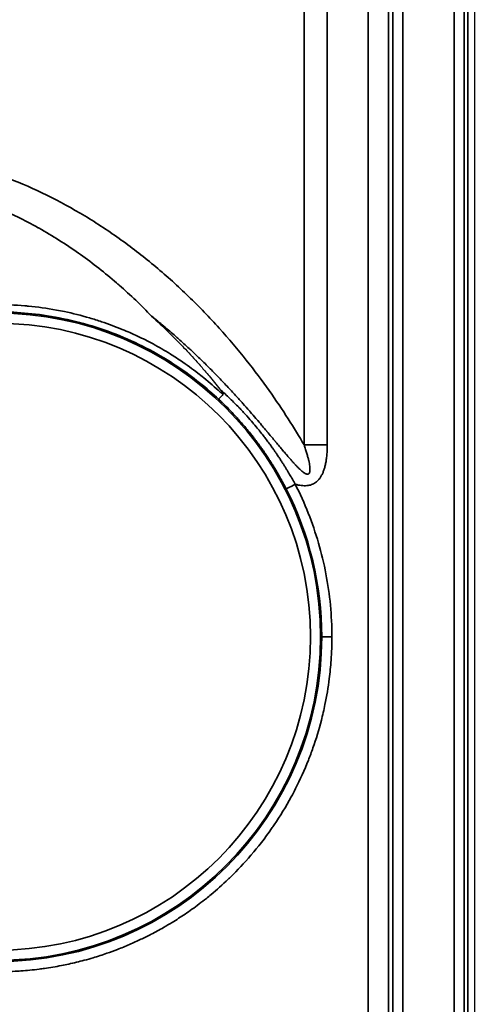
# Model space of a CAD drawing. Header units: millimetres. Extents: x -11430 to 11430, y -488 to 4365.
# Tile 68 of 92: x 1338 to 1361, y 2845 to 2893. Entities that reach past the tile are written whole.
import ezdxf

# ---------------------------------------------------------------- set-up
doc = ezdxf.new("R2010")
doc.units = ezdxf.units.MM
doc.header["$LTSCALE"] = 15
doc.layers.add('_Sichtbarkanten', color=7, linetype='Continuous', lineweight=25)
doc.layers.add('Sichtbar schmal (ISO)', color=7, linetype='Continuous', lineweight=35)

msp = doc.modelspace()

# ---------------------------------------------------------------- linework, layer by layer
at = {"layer": '_Sichtbarkanten'}
msp.add_line((1360.751, 3090.095), (1360.751, 2396.095), dxfattribs=at)
for points, knots in [([(1344.886, 2878.589), (1345.181, 2878.323), (1345.46, 2878.061), (1345.722, 2877.804), (1345.904, 2877.627), (1346.078, 2877.452), (1346.245, 2877.28), (1346.32, 2877.203), (1346.393, 2877.127), (1346.465, 2877.052), (1346.698, 2876.806), (1346.918, 2876.567), (1347.126, 2876.333), (1347.258, 2876.184), (1347.386, 2876.037), (1347.509, 2875.893), (1347.58, 2875.811), (1347.648, 2875.73), (1347.716, 2875.649), (1347.902, 2875.427), (1348.078, 2875.21), (1348.244, 2874.999)], [0, 0, 0, 0, 0.2, 0.2, 0.2, 0.3384195, 0.3384195, 0.3384195, 0.4, 0.4, 0.4, 0.6, 0.6, 0.6, 0.7274918, 0.7274918, 0.7274918, 0.8, 0.8, 0.8, 0.9999999, 0.9999999, 0.9999999, 0.9999999]), ([(1348.392, 2874.732), (1348.368, 2874.707), (1348.345, 2874.682), (1348.324, 2874.66), (1348.302, 2874.637), (1348.283, 2874.617), (1348.265, 2874.599), (1348.248, 2874.58), (1348.233, 2874.565), (1348.22, 2874.552), (1348.208, 2874.54), (1348.198, 2874.53), (1348.192, 2874.523), (1348.185, 2874.517), (1348.181, 2874.513), (1348.18, 2874.513)], [0, 0, 0, 0, 0.2, 0.2, 0.2, 0.4, 0.4, 0.4, 0.6, 0.6, 0.6, 0.8, 0.8, 0.8, 0.9999999, 0.9999999, 0.9999999, 0.9999999]), ([(1348.244, 2874.999), (1348.252, 2874.99), (1348.259, 2874.98), (1348.265, 2874.972), (1348.272, 2874.963), (1348.279, 2874.954), (1348.285, 2874.946), (1348.291, 2874.938), (1348.297, 2874.93), (1348.302, 2874.923), (1348.308, 2874.915), (1348.313, 2874.908), (1348.318, 2874.901), (1348.323, 2874.894), (1348.327, 2874.887), (1348.332, 2874.881), (1348.336, 2874.874), (1348.34, 2874.868), (1348.344, 2874.862), (1348.348, 2874.855), (1348.352, 2874.849), (1348.356, 2874.844), (1348.359, 2874.838), (1348.362, 2874.832), (1348.365, 2874.827), (1348.369, 2874.822), (1348.372, 2874.816), (1348.374, 2874.811), (1348.377, 2874.806), (1348.38, 2874.801), (1348.382, 2874.796), (1348.384, 2874.791), (1348.387, 2874.786), (1348.389, 2874.781), (1348.39, 2874.777), (1348.392, 2874.772), (1348.394, 2874.767), (1348.395, 2874.763), (1348.396, 2874.758), (1348.397, 2874.754), (1348.397, 2874.75), (1348.397, 2874.745), (1348.397, 2874.742), (1348.396, 2874.738), (1348.395, 2874.735), (1348.392, 2874.732)], [0.0000002, 0.0000002, 0.0000002, 0.0000002, 0.0666667, 0.0666667, 0.0666667, 0.1333333, 0.1333333, 0.1333333, 0.2, 0.2, 0.2, 0.2666667, 0.2666667, 0.2666667, 0.3333333, 0.3333333, 0.3333333, 0.4, 0.4, 0.4, 0.4666667, 0.4666667, 0.4666667, 0.5333333, 0.5333333, 0.5333333, 0.6, 0.6, 0.6, 0.6666667, 0.6666667, 0.6666667, 0.7333333, 0.7333333, 0.7333333, 0.8, 0.8, 0.8, 0.8666667, 0.8666667, 0.8666667, 0.9333333, 0.9333333, 0.9333333, 1, 1, 1, 1])]:
    msp.add_open_spline(points, degree=3, knots=knots, dxfattribs=at)
at = {"layer": 'Sichtbar schmal (ISO)'}
for p, q in [((1355.526, 2830.596), (1355.55, 3090.239)), ((1356.55, 3090.234), (1356.526, 2830.595)), ((1356.742, 2395.763), (1356.742, 3090.426)), ((1357.242, 3090.426), (1357.242, 2395.763)), ((1359.759, 2395.745), (1359.759, 3090.444)), ((1360.259, 3090.444), (1360.259, 2395.745)), ((1360.425, 2395.579), (1360.425, 3090.61)), ((1352.382, 2872.265), (1352.382, 3037.927)), ((1353.523, 2872.265), (1353.523, 3037.927)), ((1353.751, 2862.845), (1353.251, 2862.845))]:
    msp.add_line(p, q, dxfattribs=at)
for centre, radius, end in [((1337.306, 2862.845), 15.889, 90), ((1337.306, 2862.845), 15.389, 90), ((1337.306, 2862.846), 15.946, 359.9946)]:
    msp.add_arc(centre, radius, 270, end, dxfattribs=at)
for centre, major_axis, ratio, start_param, end_param in [((1353.523, 2872.213), (10, 0), 0.005236, 1.570796, 1.685162), ((1351.947, 2870.336), (-0.445, -0.228), 0.004657, 0.017453, 1.568408), ((1337.305, 2862.846), (15.946, -0.001), 0.999985, 0, 0.472967)]:
    msp.add_ellipse(centre, major_axis=major_axis, ratio=ratio, start_param=start_param, end_param=end_param, dxfattribs=at)
for points, knots in [([(1352.382, 2872.265), (1352.145, 2872.673), (1351.625, 2873.53), (1350.697, 2874.915), (1349.577, 2876.415), (1348.242, 2877.999), (1346.727, 2879.571), (1345.108, 2881.029), (1343.419, 2882.343), (1341.615, 2883.535), (1339.736, 2884.562), (1338.491, 2885.104), (1337.867, 2885.343)], [0.0000004, 0.0000004, 0.0000004, 0.0000004, 0.1, 0.2, 0.3, 0.4, 0.5, 0.6, 0.7, 0.8, 0.9, 1, 1, 1, 1]), ([(1344.886, 2878.589), (1344.381, 2879.114), (1343.852, 2879.62), (1343.301, 2880.102), (1343.257, 2880.14), (1343.212, 2880.179), (1343.168, 2880.217), (1342.599, 2880.708), (1342.007, 2881.175), (1341.394, 2881.611), (1341.362, 2881.633), (1341.33, 2881.656), (1341.298, 2881.678), (1340.667, 2882.122), (1340.014, 2882.534), (1339.36, 2882.901), (1339.343, 2882.91), (1339.327, 2882.919), (1339.31, 2882.928), (1338.64, 2883.302), (1337.968, 2883.627), (1337.296, 2883.907)], [0, 0, 0, 0, 0.2313958, 0.2313958, 0.2313958, 0.25, 0.25, 0.25, 0.4876456, 0.4876456, 0.4876456, 0.5, 0.5, 0.5, 0.7438256, 0.7438256, 0.7438256, 0.75, 0.75, 0.75, 1, 1, 1, 1]), ([(1348.392, 2874.732), (1348.348, 2874.775), (1348.302, 2874.818), (1348.256, 2874.861), (1348.01, 2875.089), (1347.742, 2875.323), (1347.451, 2875.56), (1347.356, 2875.637), (1347.258, 2875.715), (1347.157, 2875.792), (1346.893, 2875.996), (1346.611, 2876.201), (1346.31, 2876.404), (1346.145, 2876.515), (1345.975, 2876.625), (1345.799, 2876.734), (1345.531, 2876.9), (1345.251, 2877.063), (1344.961, 2877.219), (1344.713, 2877.353), (1344.456, 2877.482), (1344.195, 2877.606), (1343.951, 2877.721), (1343.703, 2877.83), (1343.451, 2877.934), (1343.118, 2878.071), (1342.779, 2878.198), (1342.436, 2878.312), (1342.24, 2878.378), (1342.043, 2878.44), (1341.845, 2878.498), (1341.432, 2878.619), (1341.015, 2878.722), (1340.604, 2878.808), (1340.472, 2878.836), (1340.341, 2878.861), (1340.211, 2878.885), (1339.739, 2878.971), (1339.277, 2879.033), (1338.84, 2879.075), (1338.779, 2879.081), (1338.719, 2879.086), (1338.659, 2879.091), (1338.17, 2879.133), (1337.717, 2879.149), (1337.296, 2879.148)], [0, 0, 0, 0, 0.019765, 0.019765, 0.019765, 0.125, 0.125, 0.125, 0.159429, 0.159429, 0.159429, 0.25, 0.25, 0.25, 0.299466, 0.299466, 0.299466, 0.375, 0.375, 0.375, 0.43978, 0.43978, 0.43978, 0.5, 0.5, 0.5, 0.579557, 0.579557, 0.579557, 0.625, 0.625, 0.625, 0.719772, 0.719772, 0.719772, 0.75, 0.75, 0.75, 0.859675, 0.859675, 0.859675, 0.875, 0.875, 0.875, 1, 1, 1, 1]), ([(1348.18, 2874.513), (1347.901, 2874.774), (1347.592, 2875.043), (1347.25, 2875.315), (1346.909, 2875.588), (1346.535, 2875.863), (1346.125, 2876.134), (1345.716, 2876.406), (1345.271, 2876.674), (1344.801, 2876.924), (1344.33, 2877.175), (1343.833, 2877.408), (1343.322, 2877.617), (1342.81, 2877.825), (1342.283, 2878.008), (1341.751, 2878.163), (1341.218, 2878.317), (1340.68, 2878.443), (1340.154, 2878.538), (1339.629, 2878.633), (1339.116, 2878.699), (1338.638, 2878.739), (1338.16, 2878.779), (1337.717, 2878.795), (1337.306, 2878.795)], [0, 0, 0, 0, 0.125, 0.125, 0.125, 0.25, 0.25, 0.25, 0.375, 0.375, 0.375, 0.5, 0.5, 0.5, 0.625, 0.625, 0.625, 0.75, 0.75, 0.75, 0.875, 0.875, 0.875, 1, 1, 1, 1]), ([(1344.886, 2878.589), (1345.092, 2878.424), (1345.293, 2878.26), (1345.487, 2878.098), (1345.516, 2878.074), (1345.544, 2878.05), (1345.573, 2878.026), (1345.765, 2877.863), (1345.951, 2877.702), (1346.133, 2877.542), (1346.159, 2877.519), (1346.185, 2877.496), (1346.211, 2877.473), (1346.392, 2877.312), (1346.568, 2877.152), (1346.741, 2876.992), (1346.765, 2876.97), (1346.789, 2876.948), (1346.813, 2876.925), (1346.986, 2876.764), (1347.155, 2876.603), (1347.323, 2876.441), (1347.346, 2876.419), (1347.369, 2876.397), (1347.391, 2876.375), (1347.559, 2876.212), (1347.725, 2876.047), (1347.889, 2875.881), (1347.91, 2875.86), (1347.931, 2875.838), (1347.953, 2875.817), (1348.116, 2875.651), (1348.276, 2875.485), (1348.429, 2875.324), (1348.448, 2875.304), (1348.468, 2875.284), (1348.487, 2875.264), (1348.638, 2875.104), (1348.781, 2874.95), (1348.915, 2874.804), (1348.932, 2874.786), (1348.948, 2874.768), (1348.964, 2874.751), (1349.096, 2874.607), (1349.219, 2874.471), (1349.334, 2874.342), (1349.348, 2874.327), (1349.361, 2874.312), (1349.375, 2874.297), (1349.489, 2874.169), (1349.595, 2874.049), (1349.695, 2873.934), (1349.707, 2873.921), (1349.718, 2873.907), (1349.73, 2873.894), (1349.829, 2873.78), (1349.924, 2873.671), (1350.013, 2873.567), (1350.023, 2873.556), (1350.033, 2873.544), (1350.043, 2873.533), (1350.131, 2873.43), (1350.215, 2873.331), (1350.295, 2873.237), (1350.304, 2873.227), (1350.312, 2873.217), (1350.321, 2873.207), (1350.4, 2873.113), (1350.476, 2873.024), (1350.547, 2872.938), (1350.555, 2872.93), (1350.562, 2872.921), (1350.569, 2872.912), (1350.641, 2872.827), (1350.709, 2872.746), (1350.773, 2872.669), (1350.78, 2872.661), (1350.786, 2872.653), (1350.793, 2872.646), (1350.857, 2872.569), (1350.919, 2872.495), (1350.978, 2872.425), (1350.983, 2872.418), (1350.989, 2872.411), (1350.994, 2872.404), (1351.053, 2872.334), (1351.109, 2872.267), (1351.163, 2872.203), (1351.168, 2872.197), (1351.173, 2872.192), (1351.177, 2872.186), (1351.231, 2872.122), (1351.282, 2872.061), (1351.331, 2872.003), (1351.335, 2871.998), (1351.339, 2871.993), (1351.344, 2871.988), (1351.392, 2871.93), (1351.439, 2871.875), (1351.484, 2871.822), (1351.488, 2871.818), (1351.492, 2871.814), (1351.495, 2871.809), (1351.54, 2871.757), (1351.583, 2871.707), (1351.624, 2871.659), (1351.628, 2871.655), (1351.631, 2871.651), (1351.634, 2871.648), (1351.676, 2871.6), (1351.715, 2871.555), (1351.754, 2871.511), (1351.757, 2871.508), (1351.76, 2871.505), (1351.762, 2871.501), (1351.801, 2871.458), (1351.838, 2871.417), (1351.874, 2871.378), (1351.876, 2871.375), (1351.879, 2871.372), (1351.882, 2871.369), (1351.917, 2871.33), (1351.952, 2871.293), (1351.986, 2871.257), (1351.988, 2871.255), (1351.99, 2871.252), (1351.993, 2871.25), (1352.029, 2871.212), (1352.063, 2871.177), (1352.096, 2871.144), (1352.129, 2871.111), (1352.161, 2871.08), (1352.192, 2871.052), (1352.222, 2871.024), (1352.252, 2870.998), (1352.279, 2870.975), (1352.307, 2870.952), (1352.334, 2870.931), (1352.359, 2870.913), (1352.384, 2870.895), (1352.408, 2870.879), (1352.43, 2870.867), (1352.452, 2870.855), (1352.472, 2870.845), (1352.491, 2870.838), (1352.51, 2870.831), (1352.527, 2870.827), (1352.542, 2870.826), (1352.558, 2870.825), (1352.572, 2870.826), (1352.584, 2870.83), (1352.597, 2870.833), (1352.608, 2870.839), (1352.618, 2870.848), (1352.628, 2870.856), (1352.637, 2870.868), (1352.645, 2870.883), (1352.652, 2870.897), (1352.659, 2870.915), (1352.664, 2870.937), (1352.669, 2870.959), (1352.672, 2870.984), (1352.674, 2871.013), (1352.675, 2871.041), (1352.675, 2871.072), (1352.673, 2871.106), (1352.671, 2871.14), (1352.668, 2871.177), (1352.663, 2871.216), (1352.658, 2871.256), (1352.651, 2871.299), (1352.643, 2871.345), (1352.634, 2871.391), (1352.624, 2871.44), (1352.612, 2871.492), (1352.6, 2871.544), (1352.587, 2871.599), (1352.571, 2871.657), (1352.556, 2871.715), (1352.539, 2871.776), (1352.52, 2871.84), (1352.501, 2871.904), (1352.48, 2871.972), (1352.457, 2872.043), (1352.434, 2872.113), (1352.409, 2872.188), (1352.382, 2872.265)], [0, 0, 0, 0, 0.021248, 0.021248, 0.021248, 0.02439, 0.02439, 0.02439, 0.04571, 0.04571, 0.04571, 0.04878, 0.04878, 0.04878, 0.07018, 0.07018, 0.07018, 0.073171, 0.073171, 0.073171, 0.094649, 0.094649, 0.094649, 0.097561, 0.097561, 0.097561, 0.119132, 0.119132, 0.119132, 0.121951, 0.121951, 0.121951, 0.143615, 0.143615, 0.143615, 0.146341, 0.146341, 0.146341, 0.168069, 0.168069, 0.168069, 0.170732, 0.170732, 0.170732, 0.192521, 0.192521, 0.192521, 0.195122, 0.195122, 0.195122, 0.216989, 0.216989, 0.216989, 0.219512, 0.219512, 0.219512, 0.241463, 0.241463, 0.241463, 0.243902, 0.243902, 0.243902, 0.265933, 0.265933, 0.265933, 0.268293, 0.268293, 0.268293, 0.290401, 0.290401, 0.290401, 0.292683, 0.292683, 0.292683, 0.31487, 0.31487, 0.31487, 0.317073, 0.317073, 0.317073, 0.33934, 0.33934, 0.33934, 0.341463, 0.341463, 0.341463, 0.363809, 0.363809, 0.363809, 0.365854, 0.365854, 0.365854, 0.388278, 0.388278, 0.388278, 0.390244, 0.390244, 0.390244, 0.412746, 0.412746, 0.412746, 0.414634, 0.414634, 0.414634, 0.437215, 0.437215, 0.437215, 0.439024, 0.439024, 0.439024, 0.461684, 0.461684, 0.461684, 0.463415, 0.463415, 0.463415, 0.486154, 0.486154, 0.486154, 0.487805, 0.487805, 0.487805, 0.510624, 0.510624, 0.510624, 0.512195, 0.512195, 0.512195, 0.536585, 0.536585, 0.536585, 0.560976, 0.560976, 0.560976, 0.585366, 0.585366, 0.585366, 0.609756, 0.609756, 0.609756, 0.634146, 0.634146, 0.634146, 0.658537, 0.658537, 0.658537, 0.682927, 0.682927, 0.682927, 0.707317, 0.707317, 0.707317, 0.731707, 0.731707, 0.731707, 0.756098, 0.756098, 0.756098, 0.780488, 0.780488, 0.780488, 0.804878, 0.804878, 0.804878, 0.829268, 0.829268, 0.829268, 0.853659, 0.853659, 0.853659, 0.878049, 0.878049, 0.878049, 0.902439, 0.902439, 0.902439, 0.926829, 0.926829, 0.926829, 0.95122, 0.95122, 0.95122, 0.97561, 0.97561, 0.97561, 1, 1, 1, 1]), ([(1351.947, 2870.334), (1351.924, 2870.376), (1351.899, 2870.42), (1351.874, 2870.465), (1351.871, 2870.472), (1351.867, 2870.479), (1351.863, 2870.486), (1351.842, 2870.524), (1351.819, 2870.564), (1351.796, 2870.605), (1351.782, 2870.629), (1351.768, 2870.654), (1351.753, 2870.68), (1351.738, 2870.706), (1351.722, 2870.733), (1351.707, 2870.76), (1351.686, 2870.795), (1351.664, 2870.832), (1351.642, 2870.87), (1351.63, 2870.89), (1351.618, 2870.909), (1351.606, 2870.929), (1351.581, 2870.972), (1351.554, 2871.016), (1351.527, 2871.061), (1351.516, 2871.079), (1351.505, 2871.097), (1351.493, 2871.115), (1351.465, 2871.161), (1351.436, 2871.208), (1351.405, 2871.257), (1351.393, 2871.277), (1351.38, 2871.297), (1351.367, 2871.318), (1351.337, 2871.364), (1351.306, 2871.412), (1351.275, 2871.461), (1351.258, 2871.487), (1351.241, 2871.512), (1351.224, 2871.538), (1351.195, 2871.584), (1351.164, 2871.63), (1351.132, 2871.678), (1351.11, 2871.711), (1351.088, 2871.744), (1351.065, 2871.778), (1351.036, 2871.821), (1351.006, 2871.864), (1350.975, 2871.909), (1350.946, 2871.951), (1350.916, 2871.994), (1350.885, 2872.038), (1350.858, 2872.076), (1350.83, 2872.116), (1350.801, 2872.156), (1350.763, 2872.209), (1350.724, 2872.263), (1350.683, 2872.318), (1350.658, 2872.353), (1350.632, 2872.387), (1350.606, 2872.422), (1350.558, 2872.487), (1350.508, 2872.554), (1350.455, 2872.622), (1350.433, 2872.65), (1350.411, 2872.679), (1350.388, 2872.709), (1350.327, 2872.787), (1350.264, 2872.867), (1350.197, 2872.949), (1350.179, 2872.972), (1350.16, 2872.995), (1350.142, 2873.018), (1350.067, 2873.11), (1349.988, 2873.205), (1349.904, 2873.303), (1349.89, 2873.32), (1349.876, 2873.336), (1349.861, 2873.353), (1349.77, 2873.46), (1349.673, 2873.57), (1349.571, 2873.683), (1349.561, 2873.694), (1349.551, 2873.705), (1349.541, 2873.716), (1349.43, 2873.838), (1349.313, 2873.963), (1349.189, 2874.092), (1349.183, 2874.099), (1349.176, 2874.105), (1349.17, 2874.111), (1349.039, 2874.247), (1348.9, 2874.386), (1348.75, 2874.531), (1348.745, 2874.536), (1348.74, 2874.541), (1348.734, 2874.546), (1348.582, 2874.693), (1348.419, 2874.844), (1348.244, 2874.999)], [0, 0, 0, 0, 0.058824, 0.058824, 0.058824, 0.067689, 0.067689, 0.067689, 0.117647, 0.117647, 0.117647, 0.146908, 0.146908, 0.146908, 0.176471, 0.176471, 0.176471, 0.215344, 0.215344, 0.215344, 0.235294, 0.235294, 0.235294, 0.277441, 0.277441, 0.277441, 0.294118, 0.294118, 0.294118, 0.335687, 0.335687, 0.335687, 0.352941, 0.352941, 0.352941, 0.391728, 0.391728, 0.391728, 0.411765, 0.411765, 0.411765, 0.44656, 0.44656, 0.44656, 0.470588, 0.470588, 0.470588, 0.500811, 0.500811, 0.500811, 0.529412, 0.529412, 0.529412, 0.554852, 0.554852, 0.554852, 0.588235, 0.588235, 0.588235, 0.608882, 0.608882, 0.608882, 0.647059, 0.647059, 0.647059, 0.663077, 0.663077, 0.663077, 0.705882, 0.705882, 0.705882, 0.717659, 0.717659, 0.717659, 0.764706, 0.764706, 0.764706, 0.772772, 0.772772, 0.772772, 0.823529, 0.823529, 0.823529, 0.828452, 0.828452, 0.828452, 0.882353, 0.882353, 0.882353, 0.885004, 0.885004, 0.885004, 0.941176, 0.941176, 0.941176, 0.94315, 0.94315, 0.94315, 1, 1, 1, 1]), ([(1351.502, 2870.109), (1351.48, 2870.15), (1351.458, 2870.194), (1351.435, 2870.238), (1351.412, 2870.282), (1351.388, 2870.326), (1351.363, 2870.374), (1351.361, 2870.378), (1351.359, 2870.382), (1351.356, 2870.386), (1351.333, 2870.43), (1351.308, 2870.476), (1351.282, 2870.524), (1351.278, 2870.53), (1351.274, 2870.537), (1351.271, 2870.544), (1351.245, 2870.59), (1351.218, 2870.638), (1351.19, 2870.688), (1351.185, 2870.697), (1351.18, 2870.707), (1351.174, 2870.716), (1351.147, 2870.765), (1351.118, 2870.815), (1351.088, 2870.866), (1351.081, 2870.879), (1351.073, 2870.892), (1351.065, 2870.905), (1351.036, 2870.955), (1351.006, 2871.007), (1350.974, 2871.06), (1350.963, 2871.077), (1350.953, 2871.094), (1350.943, 2871.111), (1350.912, 2871.163), (1350.879, 2871.216), (1350.845, 2871.27), (1350.832, 2871.292), (1350.819, 2871.313), (1350.805, 2871.335), (1350.772, 2871.388), (1350.737, 2871.442), (1350.701, 2871.498), (1350.684, 2871.524), (1350.667, 2871.551), (1350.649, 2871.578), (1350.614, 2871.632), (1350.578, 2871.687), (1350.539, 2871.744), (1350.518, 2871.775), (1350.496, 2871.808), (1350.474, 2871.841), (1350.437, 2871.895), (1350.398, 2871.951), (1350.358, 2872.009), (1350.331, 2872.047), (1350.303, 2872.086), (1350.275, 2872.125), (1350.236, 2872.18), (1350.195, 2872.237), (1350.153, 2872.294), (1350.12, 2872.34), (1350.085, 2872.385), (1350.05, 2872.432), (1350.009, 2872.488), (1349.966, 2872.544), (1349.921, 2872.602), (1349.88, 2872.655), (1349.838, 2872.709), (1349.794, 2872.764), (1349.75, 2872.819), (1349.705, 2872.875), (1349.659, 2872.933), (1349.608, 2872.994), (1349.556, 2873.057), (1349.502, 2873.122), (1349.456, 2873.176), (1349.409, 2873.232), (1349.36, 2873.288), (1349.298, 2873.36), (1349.234, 2873.433), (1349.167, 2873.507), (1349.119, 2873.56), (1349.07, 2873.615), (1349.019, 2873.67), (1348.944, 2873.752), (1348.865, 2873.835), (1348.782, 2873.921), (1348.733, 2873.972), (1348.682, 2874.025), (1348.629, 2874.078), (1348.536, 2874.171), (1348.439, 2874.267), (1348.338, 2874.364), (1348.286, 2874.413), (1348.234, 2874.463), (1348.18, 2874.513)], [0.0000001, 0.0000001, 0.0000001, 0.0000001, 0.0588235, 0.0588235, 0.0588235, 0.1176471, 0.1176471, 0.1176471, 0.1225488, 0.1225488, 0.1225488, 0.1764706, 0.1764706, 0.1764706, 0.1838063, 0.1838063, 0.1838063, 0.2352941, 0.2352941, 0.2352941, 0.2450818, 0.2450818, 0.2450818, 0.2941176, 0.2941176, 0.2941176, 0.3063505, 0.3063505, 0.3063505, 0.3529412, 0.3529412, 0.3529412, 0.3676191, 0.3676191, 0.3676191, 0.4117647, 0.4117647, 0.4117647, 0.4288871, 0.4288871, 0.4288871, 0.4705882, 0.4705882, 0.4705882, 0.4901552, 0.4901552, 0.4901552, 0.5294118, 0.5294118, 0.5294118, 0.5514243, 0.5514243, 0.5514243, 0.5882353, 0.5882353, 0.5882353, 0.6126914, 0.6126914, 0.6126914, 0.6470588, 0.6470588, 0.6470588, 0.6739576, 0.6739576, 0.6739576, 0.7058824, 0.7058824, 0.7058824, 0.7352237, 0.7352237, 0.7352237, 0.7647059, 0.7647059, 0.7647059, 0.7964913, 0.7964913, 0.7964913, 0.8235294, 0.8235294, 0.8235294, 0.8577523, 0.8577523, 0.8577523, 0.8823529, 0.8823529, 0.8823529, 0.9190346, 0.9190346, 0.9190346, 0.9411765, 0.9411765, 0.9411765, 0.9802441, 0.9802441, 0.9802441, 1, 1, 1, 1]), ([(1351.947, 2870.334), (1351.998, 2870.319), (1352.1, 2870.293), (1352.246, 2870.268), (1352.386, 2870.257), (1352.518, 2870.261), (1352.639, 2870.279), (1352.75, 2870.311), (1352.851, 2870.356), (1352.946, 2870.414), (1353.039, 2870.49), (1353.13, 2870.589), (1353.212, 2870.707), (1353.284, 2870.84), (1353.346, 2870.989), (1353.399, 2871.156), (1353.444, 2871.341), (1353.479, 2871.542), (1353.504, 2871.763), (1353.52, 2872.002), (1353.523, 2872.175), (1353.523, 2872.265)], [0, 0, 0, 0, 0.0526316, 0.1052632, 0.1578947, 0.2105263, 0.2631579, 0.3157895, 0.3684211, 0.4210526, 0.4736842, 0.5263158, 0.5789474, 0.6315789, 0.6842105, 0.7368421, 0.7894737, 0.8421053, 0.8947368, 0.9473684, 0.9999991, 0.9999991, 0.9999991, 0.9999991]), ([(1337.306, 2846.398), (1337.63, 2846.398), (1337.963, 2846.407), (1338.307, 2846.428), (1338.36, 2846.431), (1338.413, 2846.435), (1338.466, 2846.439), (1338.76, 2846.459), (1339.06, 2846.489), (1339.365, 2846.527), (1339.45, 2846.538), (1339.535, 2846.549), (1339.621, 2846.561), (1339.898, 2846.601), (1340.179, 2846.648), (1340.461, 2846.703), (1340.579, 2846.726), (1340.697, 2846.751), (1340.816, 2846.777), (1341.069, 2846.832), (1341.324, 2846.894), (1341.578, 2846.962), (1341.725, 2847.002), (1341.872, 2847.044), (1342.018, 2847.087), (1342.246, 2847.155), (1342.472, 2847.229), (1342.698, 2847.307), (1342.869, 2847.366), (1343.04, 2847.429), (1343.21, 2847.494), (1343.409, 2847.571), (1343.607, 2847.651), (1343.803, 2847.735), (1343.993, 2847.817), (1344.182, 2847.903), (1344.369, 2847.992), (1344.539, 2848.073), (1344.708, 2848.157), (1344.875, 2848.243), (1345.079, 2848.349), (1345.279, 2848.458), (1345.477, 2848.571), (1345.619, 2848.653), (1345.76, 2848.736), (1345.899, 2848.821), (1346.115, 2848.954), (1346.327, 2849.09), (1346.536, 2849.232), (1346.647, 2849.308), (1346.758, 2849.385), (1346.869, 2849.464), (1347.107, 2849.635), (1347.344, 2849.813), (1347.582, 2850.003), (1347.659, 2850.066), (1347.737, 2850.129), (1347.815, 2850.194), (1348.094, 2850.425), (1348.374, 2850.673), (1348.66, 2850.946), (1348.698, 2850.983), (1348.737, 2851.021), (1348.776, 2851.059), (1349.103, 2851.376), (1349.437, 2851.728), (1349.775, 2852.121), (1349.779, 2852.125), (1349.782, 2852.129), (1349.785, 2852.133), (1350.12, 2852.523), (1350.459, 2852.955), (1350.79, 2853.429), (1350.833, 2853.491), (1350.876, 2853.553), (1350.919, 2853.616), (1351.208, 2854.043), (1351.49, 2854.502), (1351.755, 2854.99), (1351.826, 2855.121), (1351.896, 2855.253), (1351.964, 2855.388), (1352.19, 2855.832), (1352.402, 2856.298), (1352.593, 2856.781), (1352.672, 2856.98), (1352.748, 2857.182), (1352.819, 2857.386), (1352.975, 2857.828), (1353.113, 2858.282), (1353.232, 2858.743), (1353.298, 2858.999), (1353.358, 2859.256), (1353.411, 2859.515), (1353.498, 2859.937), (1353.569, 2860.362), (1353.622, 2860.786), (1353.66, 2861.089), (1353.69, 2861.391), (1353.711, 2861.693), (1353.738, 2862.076), (1353.751, 2862.46), (1353.751, 2862.845)], [0, 0, 0, 0, 0.055556, 0.055556, 0.055556, 0.064113, 0.064113, 0.064113, 0.111111, 0.111111, 0.111111, 0.124248, 0.124248, 0.124248, 0.166667, 0.166667, 0.166667, 0.184368, 0.184368, 0.184368, 0.222222, 0.222222, 0.222222, 0.244025, 0.244025, 0.244025, 0.277778, 0.277778, 0.277778, 0.303377, 0.303377, 0.303377, 0.333333, 0.333333, 0.333333, 0.36238, 0.36238, 0.36238, 0.388889, 0.388889, 0.388889, 0.421156, 0.421156, 0.421156, 0.444444, 0.444444, 0.444444, 0.480668, 0.480668, 0.480668, 0.5, 0.5, 0.5, 0.541836, 0.541836, 0.541836, 0.555556, 0.555556, 0.555556, 0.604466, 0.604466, 0.604466, 0.611111, 0.611111, 0.611111, 0.666667, 0.666667, 0.666667, 0.667217, 0.667217, 0.667217, 0.722222, 0.722222, 0.722222, 0.729378, 0.729378, 0.729378, 0.777778, 0.777778, 0.777778, 0.790682, 0.790682, 0.790682, 0.833333, 0.833333, 0.833333, 0.850872, 0.850872, 0.850872, 0.888889, 0.888889, 0.888889, 0.910026, 0.910026, 0.910026, 0.944444, 0.944444, 0.944444, 0.968938, 0.968938, 0.968938, 1, 1, 1, 1])]:
    msp.add_open_spline(points, degree=3, knots=knots, dxfattribs=at)
msp.add_open_spline([(1353.751, 2862.845), (1353.751, 2863.365), (1353.702, 2864.399), (1353.482, 2865.941), (1353.117, 2867.454), (1352.611, 2868.927), (1352.184, 2869.871), (1351.947, 2870.334)], degree=3, dxfattribs=at)

doc.saveas('drawing.dxf')
